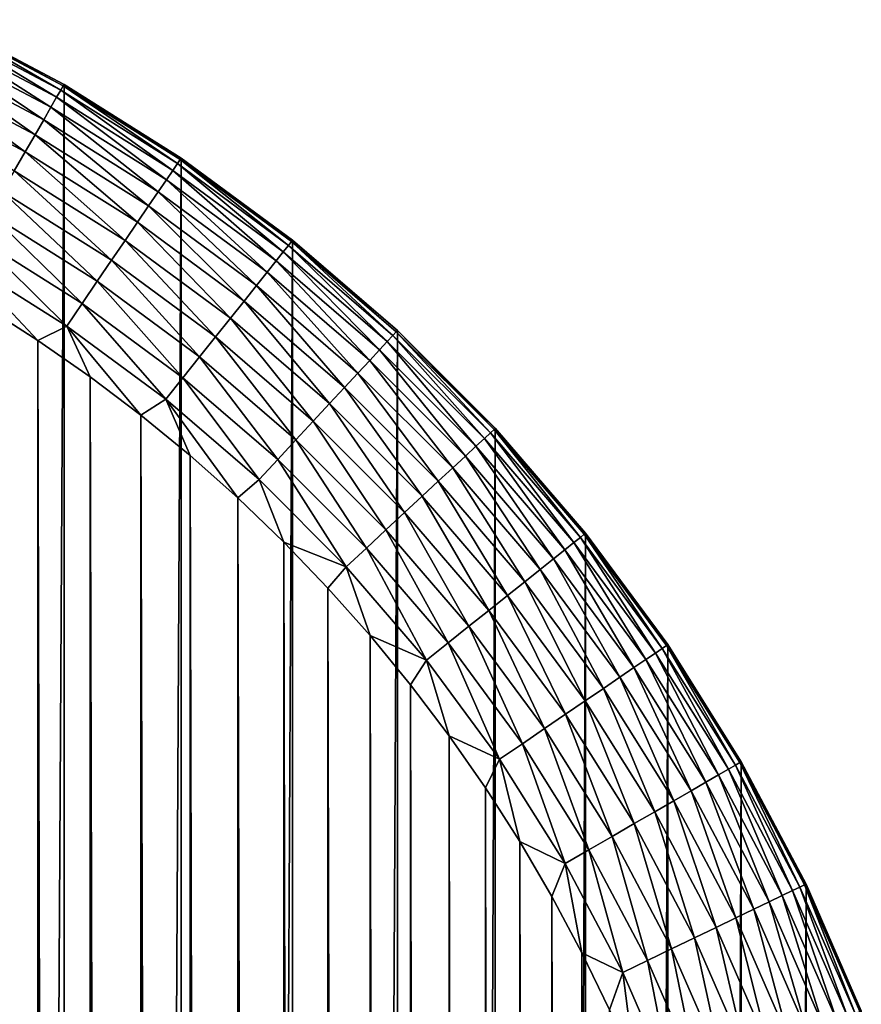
# Model space of a CAD drawing. Header units: metres. Extents: x -24 to 236, y -24 to 24.
# Tile 255 of 256: x 181.4 to 183.22, y 20.98 to 23.1. Entities that reach past the tile are written whole.
import ezdxf

# ---------------------------------------------------------------- set-up
doc = ezdxf.new("R2010")
doc.units = ezdxf.units.M
doc.layers.add('solid_10392024', color=7, linetype='CONTINUOUS')

msp = doc.modelspace()

# ---------------------------------------------------------------- linework, layer by layer
at = {"layer": 'solid_10392024'}
for points in [[(181.229294, 23.090916, 3.619071), (181.221527, 23.074776, 3.676794), (181.483856, 22.936129, 3.676794)], [(181.233994, 23.100662, 3.559608), (181.229294, 23.090916, 3.619071), (181.492813, 22.951645, 3.619071)], [(181.492813, 22.951645, 3.619071), (181.229294, 23.090916, 3.619071), (181.483856, 22.936129, 3.676794)], [(181.498215, 22.961014, 3.559608), (181.235535, 23.103876, 3.5), (181.233994, 23.100662, 3.559608)], [(181.498215, 22.961014, 3.559608), (181.233994, 23.100662, 3.559608), (181.492813, 22.951645, 3.619071)], [(181.235397, 23.103937), (181.500076, 22.964054), (181.235397, -23.103937)], [(181.5, 22.964102, 3.5), (181.500076, 22.964054), (181.235397, 23.103937)], [(181.235535, 23.103876, 3.5), (181.5, 22.964102, 3.5), (181.235397, 23.103937)], [(181.498215, 22.961014, 3.559608), (181.5, 22.964102, 3.5), (181.235535, 23.103876, 3.5)], [(181.221527, 23.074776, 3.676794), (181.210785, 23.052477, 3.731934), (181.471481, 22.914698, 3.731934)], [(181.483856, 22.936129, 3.676794), (181.221527, 23.074776, 3.676794), (181.471481, 22.914698, 3.731934)], [(181.210785, 23.052477, 3.731934), (181.197235, 23.024349, 3.783684), (181.455872, 22.887659, 3.783684)], [(181.471481, 22.914698, 3.731934), (181.210785, 23.052477, 3.731934), (181.455872, 22.887659, 3.783684)], [(181.197235, 23.024349, 3.783684), (181.181076, 22.990801, 3.83129), (181.437241, 22.855412, 3.83129)], [(181.455872, 22.887659, 3.783684), (181.197235, 23.024349, 3.783684), (181.437241, 22.855412, 3.83129)], [(181.181076, 22.990801, 3.83129), (181.162552, 22.952322, 3.874055), (181.415894, 22.818426, 3.874055)], [(181.437241, 22.855412, 3.83129), (181.181076, 22.990801, 3.83129), (181.415894, 22.818426, 3.874055)], [(181.500076, 22.964054), (181.500076, -22.964054), (181.235397, -23.103937)], [(181.751266, 22.80201, 3.559608), (181.5, 22.964102, 3.5), (181.498215, 22.961014, 3.559608)], [(181.5, 22.964102, 3.5), (181.753281, 22.804955, 3.5), (181.500076, 22.964054)], [(181.751266, 22.80201, 3.559608), (181.753281, 22.804955, 3.5), (181.5, 22.964102, 3.5)], [(181.500076, 22.964054), (181.75325, 22.804981), (181.500076, -22.964054)], [(181.753281, 22.804955, 3.5), (181.75325, 22.804981), (181.500076, 22.964054)], [(181.415894, 22.818426, 3.874055), (181.162552, 22.952322, 3.874055), (181.39212, 22.777241, 3.911355)], [(181.492813, 22.951645, 3.619071), (181.483856, 22.936129, 3.676794), (181.735092, 22.778269, 3.676794)], [(181.498215, 22.961014, 3.559608), (181.492813, 22.951645, 3.619071), (181.745178, 22.79307, 3.619071)], [(181.745178, 22.79307, 3.619071), (181.492813, 22.951645, 3.619071), (181.735092, 22.778269, 3.676794)], [(181.751266, 22.80201, 3.559608), (181.498215, 22.961014, 3.559608), (181.745178, 22.79307, 3.619071)], [(181.483856, 22.936129, 3.676794), (181.471481, 22.914698, 3.731934), (181.721146, 22.75782, 3.731934)], [(181.735092, 22.778269, 3.676794), (181.483856, 22.936129, 3.676794), (181.721146, 22.75782, 3.731934)], [(181.471481, 22.914698, 3.731934), (181.455872, 22.887659, 3.783684), (181.703552, 22.732025, 3.783684)], [(181.721146, 22.75782, 3.731934), (181.471481, 22.914698, 3.731934), (181.703552, 22.732025, 3.783684)], [(181.455872, 22.887659, 3.783684), (181.437241, 22.855412, 3.83129), (181.682587, 22.701258, 3.83129)], [(181.703552, 22.732025, 3.783684), (181.455872, 22.887659, 3.783684), (181.682587, 22.701258, 3.83129)], [(181.437241, 22.855412, 3.83129), (181.415894, 22.818426, 3.874055), (181.658524, 22.665972, 3.874055)], [(181.682587, 22.701258, 3.83129), (181.437241, 22.855412, 3.83129), (181.658524, 22.665972, 3.874055)], [(181.415894, 22.818426, 3.874055), (181.39212, 22.777241, 3.911355), (181.631729, 22.626678, 3.911355)], [(181.658524, 22.665972, 3.874055), (181.415894, 22.818426, 3.874055), (181.631729, 22.626678, 3.911355)], [(181.75325, 22.804981), (181.75325, -22.804981), (181.500076, -22.964054)], [(181.745178, 22.79307, 3.619071), (181.735092, 22.778269, 3.676794), (181.973816, 22.602074, 3.676794)], [(181.751266, 22.80201, 3.559608), (181.745178, 22.79307, 3.619071), (181.984985, 22.616079, 3.619071)], [(181.984985, 22.616079, 3.619071), (181.745178, 22.79307, 3.619071), (181.973816, 22.602074, 3.676794)], [(181.99173, 22.624538, 3.559608), (181.753281, 22.804955, 3.5), (181.751266, 22.80201, 3.559608)], [(181.99173, 22.624538, 3.559608), (181.751266, 22.80201, 3.559608), (181.984985, 22.616079, 3.619071)], [(181.75325, 22.804981), (181.993988, 22.627296), (181.75325, -22.804981)], [(181.993958, 22.627325, 3.5), (181.993988, 22.627296), (181.75325, 22.804981)], [(181.753281, 22.804955, 3.5), (181.993958, 22.627325, 3.5), (181.75325, 22.804981)], [(181.99173, 22.624538, 3.559608), (181.993958, 22.627325, 3.5), (181.753281, 22.804955, 3.5)], [(181.39212, 22.777241, 3.911355), (181.366257, 22.732458, 3.942644), (181.6026, 22.583954, 3.942644)], [(181.631729, 22.626678, 3.911355), (181.39212, 22.777241, 3.911355), (181.6026, 22.583954, 3.942644)], [(181.735092, 22.778269, 3.676794), (181.721146, 22.75782, 3.731934), (181.958389, 22.582724, 3.731934)], [(181.973816, 22.602074, 3.676794), (181.735092, 22.778269, 3.676794), (181.958389, 22.582724, 3.731934)], [(181.721146, 22.75782, 3.731934), (181.703552, 22.732025, 3.783684), (181.938919, 22.558315, 3.783684)], [(181.958389, 22.582724, 3.731934), (181.721146, 22.75782, 3.731934), (181.938919, 22.558315, 3.783684)], [(181.366257, 22.732458, 3.942644), (181.338715, 22.684734, 3.967465), (181.571564, 22.538424, 3.967465)], [(181.6026, 22.583954, 3.942644), (181.366257, 22.732458, 3.942644), (181.571564, 22.538424, 3.967465)], [(181.703552, 22.732025, 3.783684), (181.682587, 22.701258, 3.83129), (181.91571, 22.529203, 3.83129)], [(181.938919, 22.558315, 3.783684), (181.703552, 22.732025, 3.783684), (181.91571, 22.529203, 3.83129)], [(181.682587, 22.701258, 3.83129), (181.658524, 22.665972, 3.874055), (181.889084, 22.495811, 3.874055)], [(181.91571, 22.529203, 3.83129), (181.682587, 22.701258, 3.83129), (181.889084, 22.495811, 3.874055)], [(181.338715, 22.684734, 3.967465), (181.30986, 22.634766, 3.985456), (181.539063, 22.490749, 3.985456)], [(181.571564, 22.538424, 3.967465), (181.338715, 22.684734, 3.967465), (181.539063, 22.490749, 3.985456)], [(181.658524, 22.665972, 3.874055), (181.631729, 22.626678, 3.911355), (181.859436, 22.458632, 3.911355)], [(181.889084, 22.495811, 3.874055), (181.658524, 22.665972, 3.874055), (181.859436, 22.458632, 3.911355)], [(181.30986, 22.634766, 3.985456), (181.280136, 22.583282, 3.996354), (181.505569, 22.441631, 3.996354)], [(181.539063, 22.490749, 3.985456), (181.30986, 22.634766, 3.985456), (181.505569, 22.441631, 3.996354)], [(181.631729, 22.626678, 3.911355), (181.6026, 22.583954, 3.942644), (181.827194, 22.418203, 3.942644)], [(181.859436, 22.458632, 3.911355), (181.631729, 22.626678, 3.911355), (181.827194, 22.418203, 3.942644)], [(181.993988, 22.627296), (181.993988, -22.627296), (181.75325, -22.804981)], [(181.99173, 22.624538, 3.559608), (181.984985, 22.616079, 3.619071), (182.210907, 22.421663, 3.619071)], [(182.218262, 22.429594, 3.559608), (181.993958, 22.627325, 3.5), (181.99173, 22.624538, 3.559608)], [(182.218262, 22.429594, 3.559608), (181.99173, 22.624538, 3.559608), (182.210907, 22.421663, 3.619071)], [(181.993958, 22.627325, 3.5), (182.220688, 22.432207, 3.5), (181.993988, 22.627296)], [(182.218262, 22.429594, 3.559608), (182.220688, 22.432207, 3.5), (181.993958, 22.627325, 3.5)], [(181.993988, 22.627296), (182.220718, 22.432178), (181.993988, -22.627296)], [(182.220688, 22.432207, 3.5), (182.220718, 22.432178), (181.993988, 22.627296)], [(181.973816, 22.602074, 3.676794), (181.958389, 22.582724, 3.731934), (182.181885, 22.390388, 3.731934)], [(181.984985, 22.616079, 3.619071), (181.973816, 22.602074, 3.676794), (182.198715, 22.408531, 3.676794)], [(182.198715, 22.408531, 3.676794), (181.973816, 22.602074, 3.676794), (182.181885, 22.390388, 3.731934)], [(182.210907, 22.421663, 3.619071), (181.984985, 22.616079, 3.619071), (182.198715, 22.408531, 3.676794)], [(181.280136, 22.583282, 3.996354), (181.327515, 22.484997, 4), (181.44339, 22.410873, 4)], [(181.505569, 22.441631, 3.996354), (181.280136, 22.583282, 3.996354), (181.44339, 22.410873, 4)], [(181.6026, 22.583954, 3.942644), (181.571564, 22.538424, 3.967465), (181.792831, 22.375118, 3.967465)], [(181.827194, 22.418203, 3.942644), (181.6026, 22.583954, 3.942644), (181.792831, 22.375118, 3.967465)], [(181.958389, 22.582724, 3.731934), (181.938919, 22.558315, 3.783684), (182.16066, 22.367502, 3.783684)], [(182.181885, 22.390388, 3.731934), (181.958389, 22.582724, 3.731934), (182.16066, 22.367502, 3.783684)], [(181.571564, 22.538424, 3.967465), (181.539063, 22.490749, 3.985456), (181.756851, 22.330008, 3.985456)], [(181.792831, 22.375118, 3.967465), (181.571564, 22.538424, 3.967465), (181.756851, 22.330008, 3.985456)], [(181.938919, 22.558315, 3.783684), (181.91571, 22.529203, 3.83129), (182.13533, 22.340206, 3.83129)], [(182.16066, 22.367502, 3.783684), (181.938919, 22.558315, 3.783684), (182.13533, 22.340206, 3.83129)], [(181.91571, 22.529203, 3.83129), (181.889084, 22.495811, 3.874055), (182.106277, 22.308899, 3.874055)], [(182.13533, 22.340206, 3.83129), (181.91571, 22.529203, 3.83129), (182.106277, 22.308899, 3.874055)], [(181.889084, 22.495811, 3.874055), (181.859436, 22.458632, 3.911355), (182.073929, 22.274038, 3.911355)], [(182.106277, 22.308899, 3.874055), (181.889084, 22.495811, 3.874055), (182.073929, 22.274038, 3.911355)], [(181.44339, -22.410873, 4), (181.44339, 22.410873, 4), (181.327515, 22.484997, 4)], [(181.327515, -22.484995, 4), (181.44339, -22.410873, 4), (181.327515, 22.484997, 4)], [(181.539063, 22.490749, 3.985456), (181.505569, 22.441631, 3.996354), (181.719788, 22.283529, 3.996354)], [(181.756851, 22.330008, 3.985456), (181.539063, 22.490749, 3.985456), (181.719788, 22.283529, 3.996354)], [(181.859436, 22.458632, 3.911355), (181.827194, 22.418203, 3.942644), (182.038757, 22.236132, 3.942644)], [(182.073929, 22.274038, 3.911355), (181.859436, 22.458632, 3.911355), (182.038757, 22.236132, 3.942644)], [(181.505569, 22.441631, 3.996354), (181.44339, 22.410873, 4), (181.556396, 22.332178, 4)], [(181.505569, 22.441631, 3.996354), (181.556396, 22.332178, 4), (181.666107, 22.24917, 4)], [(181.719788, 22.283529, 3.996354), (181.505569, 22.441631, 3.996354), (181.666107, 22.24917, 4)], [(182.220718, 22.432178), (182.220718, -22.432178), (181.993988, -22.627296)], [(182.429596, 22.218266, 3.559608), (182.220688, 22.432207, 3.5), (182.218262, 22.429594, 3.559608)], [(182.220688, 22.432207, 3.5), (182.432205, 22.220692, 3.5), (182.220718, 22.432178)], [(182.429596, 22.218266, 3.559608), (182.432205, 22.220692, 3.5), (182.220688, 22.432207, 3.5)], [(182.220718, 22.432178), (182.432175, 22.220716), (182.220718, -22.432178)], [(182.432205, 22.220692, 3.5), (182.432175, 22.220716), (182.220718, 22.432178)], [(181.556396, -22.332178, 4), (181.556396, 22.332178, 4), (181.44339, 22.410873, 4)], [(181.44339, -22.410873, 4), (181.556396, -22.332178, 4), (181.44339, 22.410873, 4)], [(181.827194, 22.418203, 3.942644), (181.792831, 22.375118, 3.967465), (182.001282, 22.195736, 3.967465)], [(182.038757, 22.236132, 3.942644), (181.827194, 22.418203, 3.942644), (182.001282, 22.195736, 3.967465)], [(182.210907, 22.421663, 3.619071), (182.198715, 22.408531, 3.676794), (182.408524, 22.198721, 3.676794)], [(182.218262, 22.429594, 3.559608), (182.210907, 22.421663, 3.619071), (182.421661, 22.210907, 3.619071)], [(182.421661, 22.210907, 3.619071), (182.210907, 22.421663, 3.619071), (182.408524, 22.198721, 3.676794)], [(182.429596, 22.218266, 3.559608), (182.218262, 22.429594, 3.559608), (182.421661, 22.210907, 3.619071)], [(182.181885, 22.390388, 3.731934), (182.16066, 22.367502, 3.783684), (182.367508, 22.160654, 3.783684)], [(182.198715, 22.408531, 3.676794), (182.181885, 22.390388, 3.731934), (182.390396, 22.181889, 3.731934)], [(182.390396, 22.181889, 3.731934), (182.181885, 22.390388, 3.731934), (182.367508, 22.160654, 3.783684)], [(182.408524, 22.198721, 3.676794), (182.198715, 22.408531, 3.676794), (182.390396, 22.181889, 3.731934)], [(181.792831, 22.375118, 3.967465), (181.756851, 22.330008, 3.985456), (181.962036, 22.15344, 3.985456)], [(182.001282, 22.195736, 3.967465), (181.792831, 22.375118, 3.967465), (181.962036, 22.15344, 3.985456)], [(182.16066, 22.367502, 3.783684), (182.13533, 22.340206, 3.83129), (182.34021, 22.135326, 3.83129)], [(182.367508, 22.160654, 3.783684), (182.16066, 22.367502, 3.783684), (182.34021, 22.135326, 3.83129)], [(181.666107, -22.24917, 4), (181.666107, 22.24917, 4), (181.556396, 22.332178, 4)], [(181.556396, -22.332178, 4), (181.666107, -22.24917, 4), (181.556396, 22.332178, 4)], [(181.756851, 22.330008, 3.985456), (181.719788, 22.283529, 3.996354), (181.9216, 22.109861, 3.996354)], [(181.962036, 22.15344, 3.985456), (181.756851, 22.330008, 3.985456), (181.9216, 22.109861, 3.996354)], [(182.13533, 22.340206, 3.83129), (182.106277, 22.308899, 3.874055), (182.308899, 22.106277, 3.874055)], [(182.34021, 22.135326, 3.83129), (182.13533, 22.340206, 3.83129), (182.308899, 22.106277, 3.874055)], [(182.106277, 22.308899, 3.874055), (182.073929, 22.274038, 3.911355), (182.274033, 22.073931, 3.911355)], [(182.308899, 22.106277, 3.874055), (182.106277, 22.308899, 3.874055), (182.274033, 22.073931, 3.911355)], [(181.719788, 22.283529, 3.996354), (181.666107, 22.24917, 4), (181.772644, 22.161779, 4)], [(181.719788, 22.283529, 3.996354), (181.772644, 22.161779, 4), (181.875565, 22.070353, 4)], [(181.9216, 22.109861, 3.996354), (181.719788, 22.283529, 3.996354), (181.875565, 22.070353, 4)], [(182.073929, 22.274038, 3.911355), (182.038757, 22.236132, 3.942644), (182.23613, 22.038759, 3.942644)], [(182.274033, 22.073931, 3.911355), (182.073929, 22.274038, 3.911355), (182.23613, 22.038759, 3.942644)], [(181.772644, -22.161779, 4), (181.772644, 22.161779, 4), (181.666107, 22.24917, 4)], [(181.666107, -22.24917, 4), (181.772644, -22.161779, 4), (181.666107, 22.24917, 4)], [(182.038757, 22.236132, 3.942644), (182.001282, 22.195736, 3.967465), (182.19574, 22.001278, 3.967465)], [(182.23613, 22.038759, 3.942644), (182.038757, 22.236132, 3.942644), (182.19574, 22.001278, 3.967465)], [(182.432175, 22.220716), (182.432175, -22.220716), (182.220718, -22.432178)], [(182.429596, 22.218266, 3.559608), (182.421661, 22.210907, 3.619071), (182.616074, 21.984991, 3.619071)], [(182.624542, 21.991735, 3.559608), (182.432205, 22.220692, 3.5), (182.429596, 22.218266, 3.559608)], [(182.624542, 21.991735, 3.559608), (182.429596, 22.218266, 3.559608), (182.616074, 21.984991, 3.619071)], [(182.432175, 22.220716), (182.627304, 21.993986), (182.432175, -22.220716)], [(182.627319, 21.993959, 3.5), (182.627304, 21.993986), (182.432175, 22.220716)], [(182.432205, 22.220692, 3.5), (182.627319, 21.993959, 3.5), (182.432175, 22.220716)], [(182.624542, 21.991735, 3.559608), (182.627319, 21.993959, 3.5), (182.432205, 22.220692, 3.5)], [(182.408524, 22.198721, 3.676794), (182.390396, 22.181889, 3.731934), (182.582718, 21.958391, 3.731934)], [(182.421661, 22.210907, 3.619071), (182.408524, 22.198721, 3.676794), (182.602066, 21.973822, 3.676794)], [(182.602066, 21.973822, 3.676794), (182.408524, 22.198721, 3.676794), (182.582718, 21.958391, 3.731934)], [(182.616074, 21.984991, 3.619071), (182.421661, 22.210907, 3.619071), (182.602066, 21.973822, 3.676794)], [(182.001282, 22.195736, 3.967465), (181.962036, 22.15344, 3.985456), (182.153442, 21.962032, 3.985456)], [(182.19574, 22.001278, 3.967465), (182.001282, 22.195736, 3.967465), (182.153442, 21.962032, 3.985456)], [(182.390396, 22.181889, 3.731934), (182.367508, 22.160654, 3.783684), (182.558319, 21.938925, 3.783684)], [(182.582718, 21.958391, 3.731934), (182.390396, 22.181889, 3.731934), (182.558319, 21.938925, 3.783684)], [(181.875565, -22.070353, 4), (181.875565, 22.070353, 4), (181.772644, 22.161779, 4)], [(181.772644, -22.161779, 4), (181.875565, -22.070353, 4), (181.772644, 22.161779, 4)], [(182.367508, 22.160654, 3.783684), (182.34021, 22.135326, 3.83129), (182.529205, 21.915709, 3.83129)], [(182.558319, 21.938925, 3.783684), (182.367508, 22.160654, 3.783684), (182.529205, 21.915709, 3.83129)], [(181.962036, 22.15344, 3.985456), (181.9216, 22.109861, 3.996354), (182.109863, 21.921597, 3.996354)], [(182.153442, 21.962032, 3.985456), (181.962036, 22.15344, 3.985456), (182.109863, 21.921597, 3.996354)], [(182.34021, 22.135326, 3.83129), (182.308899, 22.106277, 3.874055), (182.495819, 21.88908, 3.874055)], [(182.529205, 21.915709, 3.83129), (182.34021, 22.135326, 3.83129), (182.495819, 21.88908, 3.874055)], [(181.9216, 22.109861, 3.996354), (181.875565, 22.070353, 4), (181.974869, 21.974869, 4)], [(182.109863, 21.921597, 3.996354), (181.9216, 22.109861, 3.996354), (181.974869, 21.974869, 4)], [(182.308899, 22.106277, 3.874055), (182.274033, 22.073931, 3.911355), (182.458633, 21.85943, 3.911355)], [(182.495819, 21.88908, 3.874055), (182.308899, 22.106277, 3.874055), (182.458633, 21.85943, 3.911355)], [(181.974869, -21.974869, 4), (181.974869, 21.974869, 4), (181.875565, 22.070353, 4)], [(181.875565, -22.070353, 4), (181.974869, -21.974869, 4), (181.875565, 22.070353, 4)], [(182.274033, 22.073931, 3.911355), (182.23613, 22.038759, 3.942644), (182.418198, 21.827188, 3.942644)], [(182.458633, 21.85943, 3.911355), (182.274033, 22.073931, 3.911355), (182.418198, 21.827188, 3.942644)], [(182.23613, 22.038759, 3.942644), (182.19574, 22.001278, 3.967465), (182.375122, 21.792831, 3.967465)], [(182.418198, 21.827188, 3.942644), (182.23613, 22.038759, 3.942644), (182.375122, 21.792831, 3.967465)], [(182.19574, 22.001278, 3.967465), (182.153442, 21.962032, 3.985456), (182.330002, 21.756857, 3.985456)], [(182.375122, 21.792831, 3.967465), (182.19574, 22.001278, 3.967465), (182.330002, 21.756857, 3.985456)], [(182.627304, 21.993986), (182.627304, -21.993986), (182.432175, -22.220716)], [(182.616074, 21.984991, 3.619071), (182.602066, 21.973822, 3.676794), (182.778275, 21.735085, 3.676794)], [(182.624542, 21.991735, 3.559608), (182.616074, 21.984991, 3.619071), (182.793076, 21.745176, 3.619071)], [(182.793076, 21.745176, 3.619071), (182.616074, 21.984991, 3.619071), (182.778275, 21.735085, 3.676794)], [(182.802002, 21.751272, 3.559608), (182.627319, 21.993959, 3.5), (182.624542, 21.991735, 3.559608)], [(182.802002, 21.751272, 3.559608), (182.624542, 21.991735, 3.559608), (182.793076, 21.745176, 3.619071)], [(182.627304, 21.993986), (182.804977, 21.753244), (182.627304, -21.993986)], [(182.804962, 21.753281, 3.5), (182.804977, 21.753244), (182.627304, 21.993986)], [(182.627319, 21.993959, 3.5), (182.804962, 21.753281, 3.5), (182.627304, 21.993986)], [(182.802002, 21.751272, 3.559608), (182.804962, 21.753281, 3.5), (182.627319, 21.993959, 3.5)], [(182.070358, -21.875561, 4), (182.070358, 21.875561, 4), (181.974869, 21.974869, 4)], [(182.109863, 21.921597, 3.996354), (181.974869, 21.974869, 4), (182.070358, 21.875561, 4)], [(181.974869, -21.974869, 4), (182.070358, -21.875561, 4), (181.974869, 21.974869, 4)], [(182.602066, 21.973822, 3.676794), (182.582718, 21.958391, 3.731934), (182.757828, 21.721144, 3.731934)], [(182.778275, 21.735085, 3.676794), (182.602066, 21.973822, 3.676794), (182.757828, 21.721144, 3.731934)], [(182.153442, 21.962032, 3.985456), (182.109863, 21.921597, 3.996354), (182.283524, 21.719791, 3.996354)], [(182.330002, 21.756857, 3.985456), (182.153442, 21.962032, 3.985456), (182.283524, 21.719791, 3.996354)], [(182.582718, 21.958391, 3.731934), (182.558319, 21.938925, 3.783684), (182.732025, 21.703558, 3.783684)], [(182.757828, 21.721144, 3.731934), (182.582718, 21.958391, 3.731934), (182.732025, 21.703558, 3.783684)], [(182.109863, 21.921597, 3.996354), (182.070358, 21.875561, 4), (182.161774, 21.77264, 4)], [(182.283524, 21.719791, 3.996354), (182.109863, 21.921597, 3.996354), (182.161774, 21.77264, 4)], [(182.558319, 21.938925, 3.783684), (182.529205, 21.915709, 3.83129), (182.701263, 21.682581, 3.83129)], [(182.732025, 21.703558, 3.783684), (182.558319, 21.938925, 3.783684), (182.701263, 21.682581, 3.83129)], [(182.529205, 21.915709, 3.83129), (182.495819, 21.88908, 3.874055), (182.66597, 21.658524, 3.874055)], [(182.701263, 21.682581, 3.83129), (182.529205, 21.915709, 3.83129), (182.66597, 21.658524, 3.874055)], [(182.495819, 21.88908, 3.874055), (182.458633, 21.85943, 3.911355), (182.626678, 21.631733, 3.911355)], [(182.66597, 21.658524, 3.874055), (182.495819, 21.88908, 3.874055), (182.626678, 21.631733, 3.911355)], [(182.161774, -21.77264, 4), (182.161774, 21.77264, 4), (182.070358, 21.875561, 4)], [(182.070358, -21.875561, 4), (182.161774, -21.77264, 4), (182.070358, 21.875561, 4)], [(182.458633, 21.85943, 3.911355), (182.418198, 21.827188, 3.942644), (182.583954, 21.602604, 3.942644)], [(182.626678, 21.631733, 3.911355), (182.458633, 21.85943, 3.911355), (182.583954, 21.602604, 3.942644)], [(182.418198, 21.827188, 3.942644), (182.375122, 21.792831, 3.967465), (182.538422, 21.571562, 3.967465)], [(182.583954, 21.602604, 3.942644), (182.418198, 21.827188, 3.942644), (182.538422, 21.571562, 3.967465)], [(182.375122, 21.792831, 3.967465), (182.330002, 21.756857, 3.985456), (182.490753, 21.539059, 3.985456)], [(182.538422, 21.571562, 3.967465), (182.375122, 21.792831, 3.967465), (182.490753, 21.539059, 3.985456)], [(182.249176, -21.666111, 4), (182.249176, 21.666111, 4), (182.161774, 21.77264, 4)], [(182.283524, 21.719791, 3.996354), (182.161774, 21.77264, 4), (182.249176, 21.666111, 4)], [(182.161774, -21.77264, 4), (182.249176, -21.666111, 4), (182.161774, 21.77264, 4)], [(182.330002, 21.756857, 3.985456), (182.283524, 21.719791, 3.996354), (182.441635, 21.505571, 3.996354)], [(182.490753, 21.539059, 3.985456), (182.330002, 21.756857, 3.985456), (182.441635, 21.505571, 3.996354)], [(182.804977, 21.753244), (182.804977, -21.753244), (182.627304, -21.993986)], [(182.802002, 21.751272, 3.559608), (182.793076, 21.745176, 3.619071), (182.951645, 21.492807, 3.619071)], [(182.961014, 21.498217, 3.559608), (182.804962, 21.753281, 3.5), (182.802002, 21.751272, 3.559608)], [(182.961014, 21.498217, 3.559608), (182.802002, 21.751272, 3.559608), (182.951645, 21.492807, 3.619071)], [(182.804962, 21.753281, 3.5), (182.964096, 21.5, 3.5), (182.804977, 21.753244)], [(182.961014, 21.498217, 3.559608), (182.964096, 21.5, 3.5), (182.804962, 21.753281, 3.5)], [(182.804977, 21.753244), (182.96405, 21.500082), (182.804977, -21.753244)], [(182.964096, 21.5, 3.5), (182.96405, 21.500082), (182.804977, 21.753244)], [(182.778275, 21.735085, 3.676794), (182.757828, 21.721144, 3.731934), (182.914703, 21.471476, 3.731934)], [(182.793076, 21.745176, 3.619071), (182.778275, 21.735085, 3.676794), (182.936127, 21.48385, 3.676794)], [(182.936127, 21.48385, 3.676794), (182.778275, 21.735085, 3.676794), (182.914703, 21.471476, 3.731934)], [(182.951645, 21.492807, 3.619071), (182.793076, 21.745176, 3.619071), (182.936127, 21.48385, 3.676794)], [(182.283524, 21.719791, 3.996354), (182.249176, 21.666111, 4), (182.332184, 21.556393, 4)], [(182.441635, 21.505571, 3.996354), (182.283524, 21.719791, 3.996354), (182.332184, 21.556393, 4)], [(182.757828, 21.721144, 3.731934), (182.732025, 21.703558, 3.783684), (182.887665, 21.455866, 3.783684)], [(182.914703, 21.471476, 3.731934), (182.757828, 21.721144, 3.731934), (182.887665, 21.455866, 3.783684)], [(182.732025, 21.703558, 3.783684), (182.701263, 21.682581, 3.83129), (182.855408, 21.437248, 3.83129)], [(182.887665, 21.455866, 3.783684), (182.732025, 21.703558, 3.783684), (182.855408, 21.437248, 3.83129)], [(182.332184, -21.556393, 4), (182.332184, 21.556393, 4), (182.249176, 21.666111, 4)], [(182.249176, -21.666111, 4), (182.332184, -21.556393, 4), (182.249176, 21.666111, 4)], [(182.701263, 21.682581, 3.83129), (182.66597, 21.658524, 3.874055), (182.81842, 21.415894, 3.874055)], [(182.855408, 21.437248, 3.83129), (182.701263, 21.682581, 3.83129), (182.81842, 21.415894, 3.874055)], [(182.66597, 21.658524, 3.874055), (182.626678, 21.631733, 3.911355), (182.777237, 21.392117, 3.911355)], [(182.81842, 21.415894, 3.874055), (182.66597, 21.658524, 3.874055), (182.777237, 21.392117, 3.911355)], [(182.626678, 21.631733, 3.911355), (182.583954, 21.602604, 3.942644), (182.732452, 21.366261, 3.942644)], [(182.777237, 21.392117, 3.911355), (182.626678, 21.631733, 3.911355), (182.732452, 21.366261, 3.942644)], [(182.583954, 21.602604, 3.942644), (182.538422, 21.571562, 3.967465), (182.684738, 21.338707, 3.967465)], [(182.732452, 21.366261, 3.942644), (182.583954, 21.602604, 3.942644), (182.684738, 21.338707, 3.967465)], [(182.538422, 21.571562, 3.967465), (182.490753, 21.539059, 3.985456), (182.634766, 21.309858, 3.985456)], [(182.684738, 21.338707, 3.967465), (182.538422, 21.571562, 3.967465), (182.634766, 21.309858, 3.985456)], [(182.410873, -21.443396, 4), (182.410873, 21.443396, 4), (182.332184, 21.556393, 4)], [(182.441635, 21.505571, 3.996354), (182.332184, 21.556393, 4), (182.410873, 21.443396, 4)], [(182.332184, -21.556393, 4), (182.410873, -21.443396, 4), (182.332184, 21.556393, 4)], [(182.490753, 21.539059, 3.985456), (182.441635, 21.505571, 3.996354), (182.583282, 21.280134, 3.996354)], [(182.634766, 21.309858, 3.985456), (182.490753, 21.539059, 3.985456), (182.583282, 21.280134, 3.996354)], [(182.441635, 21.505571, 3.996354), (182.410873, 21.443396, 4), (182.485001, 21.327513, 4)], [(182.583282, 21.280134, 3.996354), (182.441635, 21.505571, 3.996354), (182.485001, 21.327513, 4)], [(182.96405, 21.500082), (182.96405, -21.500082), (182.804977, -21.753244)], [(182.961014, 21.498217, 3.559608), (182.951645, 21.492807, 3.619071), (183.090912, 21.229294, 3.619071)], [(183.100662, 21.233988, 3.559608), (182.964096, 21.5, 3.5), (182.961014, 21.498217, 3.559608)], [(183.100662, 21.233988, 3.559608), (182.961014, 21.498217, 3.559608), (183.090912, 21.229294, 3.619071)], [(182.96405, 21.500082), (183.103943, 21.235397), (182.96405, -21.500082)], [(183.103882, 21.235535, 3.5), (183.103943, 21.235397), (182.96405, 21.500082)], [(182.964096, 21.5, 3.5), (183.103882, 21.235535, 3.5), (182.96405, 21.500082)], [(183.100662, 21.233988, 3.559608), (183.103882, 21.235535, 3.5), (182.964096, 21.5, 3.5)], [(182.936127, 21.48385, 3.676794), (182.914703, 21.471476, 3.731934), (183.052475, 21.210783, 3.731934)], [(182.951645, 21.492807, 3.619071), (182.936127, 21.48385, 3.676794), (183.074768, 21.221521, 3.676794)], [(183.074768, 21.221521, 3.676794), (182.936127, 21.48385, 3.676794), (183.052475, 21.210783, 3.731934)], [(183.090912, 21.229294, 3.619071), (182.951645, 21.492807, 3.619071), (183.074768, 21.221521, 3.676794)], [(182.887665, 21.455866, 3.783684), (182.855408, 21.437248, 3.83129), (182.990799, 21.18108, 3.83129)], [(182.914703, 21.471476, 3.731934), (182.887665, 21.455866, 3.783684), (183.024353, 21.197237, 3.783684)], [(183.024353, 21.197237, 3.783684), (182.887665, 21.455866, 3.783684), (182.990799, 21.18108, 3.83129)], [(183.052475, 21.210783, 3.731934), (182.914703, 21.471476, 3.731934), (183.024353, 21.197237, 3.783684)], [(182.485001, -21.327513, 4), (182.485001, 21.327513, 4), (182.410873, 21.443396, 4)], [(182.410873, -21.443396, 4), (182.485001, -21.327513, 4), (182.410873, 21.443396, 4)], [(182.855408, 21.437248, 3.83129), (182.81842, 21.415894, 3.874055), (182.952316, 21.16255, 3.874055)], [(182.990799, 21.18108, 3.83129), (182.855408, 21.437248, 3.83129), (182.952316, 21.16255, 3.874055)], [(182.81842, 21.415894, 3.874055), (182.777237, 21.392117, 3.911355), (182.90947, 21.141916, 3.911355)], [(182.952316, 21.16255, 3.874055), (182.81842, 21.415894, 3.874055), (182.90947, 21.141916, 3.911355)], [(182.777237, 21.392117, 3.911355), (182.732452, 21.366261, 3.942644), (182.862885, 21.11948, 3.942644)], [(182.90947, 21.141916, 3.911355), (182.777237, 21.392117, 3.911355), (182.862885, 21.11948, 3.942644)], [(182.732452, 21.366261, 3.942644), (182.684738, 21.338707, 3.967465), (182.813232, 21.095572, 3.967465)], [(182.862885, 21.11948, 3.942644), (182.732452, 21.366261, 3.942644), (182.813232, 21.095572, 3.967465)], [(182.55452, -21.20878, 4), (182.55452, 21.20878, 4), (182.485001, 21.327513, 4)], [(182.583282, 21.280134, 3.996354), (182.485001, 21.327513, 4), (182.55452, 21.20878, 4)], [(182.485001, -21.327513, 4), (182.55452, -21.20878, 4), (182.485001, 21.327513, 4)], [(182.684738, 21.338707, 3.967465), (182.634766, 21.309858, 3.985456), (182.761246, 21.070536, 3.985456)], [(182.813232, 21.095572, 3.967465), (182.684738, 21.338707, 3.967465), (182.761246, 21.070536, 3.985456)], [(182.634766, 21.309858, 3.985456), (182.583282, 21.280134, 3.996354), (182.707687, 21.044743, 3.996354)], [(182.761246, 21.070536, 3.985456), (182.634766, 21.309858, 3.985456), (182.707687, 21.044743, 3.996354)], [(182.583282, 21.280134, 3.996354), (182.55452, 21.20878, 4), (182.619339, 21.087378, 4)], [(182.707687, 21.044743, 3.996354), (182.583282, 21.280134, 3.996354), (182.619339, 21.087378, 4)], [(183.103943, 21.235397), (183.103943, -21.235397), (182.96405, -21.500082)], [(183.074768, 21.221521, 3.676794), (183.052475, 21.210783, 3.731934), (183.170395, 20.940523, 3.731934)], [(183.090912, 21.229294, 3.619071), (183.074768, 21.221521, 3.676794), (183.193436, 20.949564, 3.676794)], [(183.193436, 20.949564, 3.676794), (183.074768, 21.221521, 3.676794), (183.170395, 20.940523, 3.731934)], [(183.100662, 21.233988, 3.559608), (183.090912, 21.229294, 3.619071), (183.210098, 20.956108, 3.619071)], [(183.210098, 20.956108, 3.619071), (183.090912, 21.229294, 3.619071), (183.193436, 20.949564, 3.676794)], [(183.220169, 20.960062, 3.559608), (183.103882, 21.235535, 3.5), (183.100662, 21.233988, 3.559608)], [(183.220169, 20.960062, 3.559608), (183.100662, 21.233988, 3.559608), (183.210098, 20.956108, 3.619071)], [(183.103882, 21.235535, 3.5), (183.223495, 20.961365, 3.5), (183.103943, 21.235397)], [(183.220169, 20.960062, 3.559608), (183.223495, 20.961365, 3.5), (183.103882, 21.235535, 3.5)], [(183.103943, 21.235397), (183.22348, 20.961395), (183.103943, -21.235397)], [(183.223495, 20.961365, 3.5), (183.22348, 20.961395), (183.103943, 21.235397)], [(182.619339, -21.087378, 4), (182.619339, 21.087378, 4), (182.55452, 21.20878, 4)], [(182.55452, -21.20878, 4), (182.619339, -21.087378, 4), (182.55452, 21.20878, 4)], [(183.024353, 21.197237, 3.783684), (182.990799, 21.18108, 3.83129), (183.106659, 20.915512, 3.83129)], [(183.052475, 21.210783, 3.731934), (183.024353, 21.197237, 3.783684), (183.141327, 20.929115, 3.783684)], [(183.141327, 20.929115, 3.783684), (183.024353, 21.197237, 3.783684), (183.106659, 20.915512, 3.83129)], [(183.170395, 20.940523, 3.731934), (183.052475, 21.210783, 3.731934), (183.141327, 20.929115, 3.783684)], [(182.990799, 21.18108, 3.83129), (182.952316, 21.16255, 3.874055), (183.06691, 20.89991, 3.874055)], [(183.106659, 20.915512, 3.83129), (182.990799, 21.18108, 3.83129), (183.06691, 20.89991, 3.874055)], [(182.952316, 21.16255, 3.874055), (182.90947, 21.141916, 3.911355), (183.022644, 20.882534, 3.911355)], [(183.06691, 20.89991, 3.874055), (182.952316, 21.16255, 3.874055), (183.022644, 20.882534, 3.911355)], [(182.90947, 21.141916, 3.911355), (182.862885, 21.11948, 3.942644), (182.974503, 20.863644, 3.942644)], [(183.022644, 20.882534, 3.911355), (182.90947, 21.141916, 3.911355), (182.974503, 20.863644, 3.942644)], [(182.862885, 21.11948, 3.942644), (182.813232, 21.095572, 3.967465), (182.923203, 20.843512, 3.967465)], [(182.974503, 20.863644, 3.942644), (182.862885, 21.11948, 3.942644), (182.923203, 20.843512, 3.967465)], [(182.813232, 21.095572, 3.967465), (182.761246, 21.070536, 3.985456), (182.869492, 20.822432, 3.985456)], [(182.923203, 20.843512, 3.967465), (182.813232, 21.095572, 3.967465), (182.869492, 20.822432, 3.985456)], [(182.679306, -20.963549, 4), (182.679306, 20.963549, 4), (182.619339, 21.087378, 4)], [(182.707687, 21.044743, 3.996354), (182.619339, 21.087378, 4), (182.679306, 20.963549, 4)], [(182.619339, -21.087378, 4), (182.679306, -20.963549, 4), (182.619339, 21.087378, 4)], [(182.761246, 21.070536, 3.985456), (182.707687, 21.044743, 3.996354), (182.814163, 20.800713, 3.996354)], [(182.869492, 20.822432, 3.985456), (182.761246, 21.070536, 3.985456), (182.814163, 20.800713, 3.996354)], [(182.707687, 21.044743, 3.996354), (182.679306, 20.963549, 4), (182.734451, 20.837276, 4)], [(182.814163, 20.800713, 3.996354), (182.707687, 21.044743, 3.996354), (182.734451, 20.837276, 4)]]:
    msp.add_3dface(points, dxfattribs=at)

doc.saveas('drawing.dxf')
